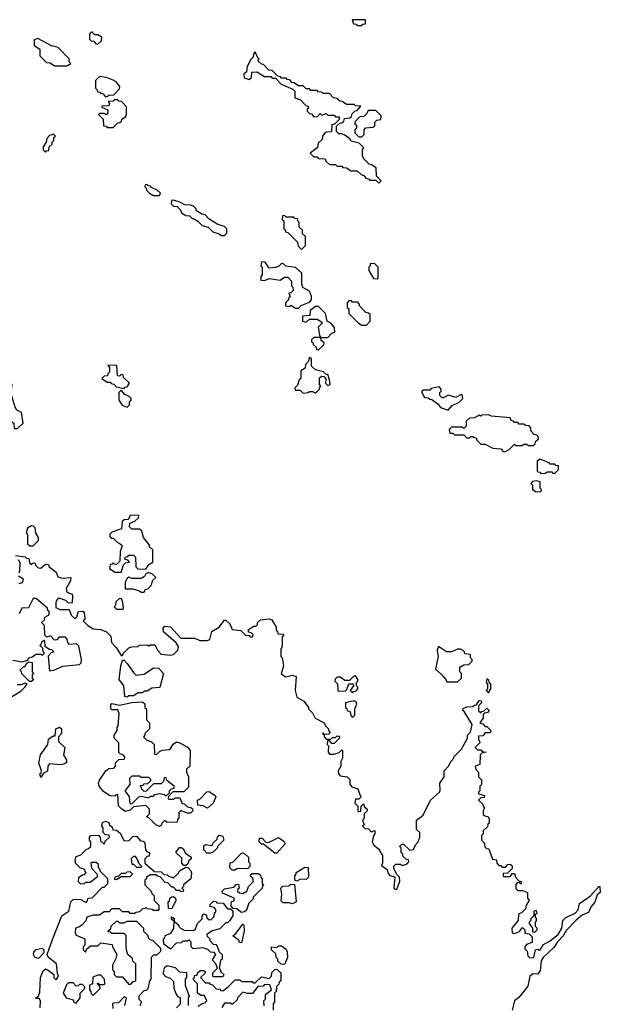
# Model space of a CAD drawing. Extents: x 2710666 to 2828562, y 857017 to 964538.
# Tile 54 of 138: x 2736068 to 2739830, y 889942 to 896318. Entities that reach past the tile are written whole.
import ezdxf

# ---------------------------------------------------------------- set-up
doc = ezdxf.new("R2010")
doc.units = 0

msp = doc.modelspace()

# ---------------------------------------------------------------- linework, layer by layer
at = {"layer": '0CON05XD'}
for points in [[(2738285, 896280), (2738291.7, 896288.3), (2738308.3, 896291.7), (2738308.3, 896318.3), (2738221.7, 896318.3), (2738231.7, 896291.7), (2738248.3, 896288.3), (2738255, 896280), (2738285, 896280)], [(2736375, 896020), (2736400, 896035), (2736390, 896045), (2736390, 896065), (2736318.8, 896138.8), (2736275, 896150), (2736187, 896197), (2736161.7, 896188.3), (2736161.7, 896151.7), (2736198.3, 896128.3), (2736200, 896085), (2736241.7, 896041.7), (2736265, 896040), (2736295, 896020), (2736375, 896020)], [(2736575, 896160), (2736598.3, 896181.7), (2736600, 896205), (2736575, 896220), (2736555, 896220), (2736538.3, 896238.3), (2736531.7, 896238.3), (2736520, 896225), (2736521.7, 896191.7), (2736531.7, 896181.7), (2736548.3, 896178.3), (2736561.7, 896161.7), (2736575, 896160)], [(2738395, 895260), (2738410, 895275), (2738380, 895305), (2738378.3, 895358.3), (2738348.3, 895378.3), (2738331.7, 895381.7), (2738300, 895415), (2738290, 895435), (2738290, 895475), (2738298.3, 895488.3), (2738268.3, 895518.3), (2738215, 895532.5), (2738206.4, 895546.4), (2738175, 895570), (2738155, 895580), (2738135, 895580), (2738120, 895595), (2738121.7, 895628.3), (2738141.7, 895648.3), (2738155, 895650), (2738168.3, 895661.7), (2738171.7, 895678.3), (2738208.3, 895681.7), (2738218.3, 895691.7), (2738221.7, 895708.3), (2738241.7, 895728.3), (2738255, 895730), (2738278.3, 895758.3), (2738245, 895760), (2738235, 895770), (2738185, 895770), (2738158.3, 895788.3), (2738141.7, 895791.7), (2738128.3, 895808.3), (2738101.7, 895811.7), (2738075, 895840), (2738035, 895840), (2738025, 895850), (2738001.7, 895851.7), (2737995, 895860), (2737955, 895860), (2737945, 895870), (2737925, 895870), (2737905, 895890), (2737875, 895890), (2737845, 895910), (2737831.7, 895911.7), (2737818.3, 895928.3), (2737801.7, 895931.7), (2737795, 895940), (2737765, 895940), (2737758.3, 895948.3), (2737741.7, 895951.7), (2737705, 895990), (2737681.7, 895991.7), (2737648.3, 896028.3), (2737635, 896030), (2737611.7, 896051.7), (2737620, 896065), (2737611.7, 896071.7), (2737595, 896110), (2737583, 896097), (2737580, 896075), (2737565, 896060), (2737542.5, 896015), (2737538.3, 895981.7), (2737520, 895965), (2737521.7, 895941.7), (2737555, 895930), (2737570, 895945), (2737571.7, 895978.3), (2737605, 895980), (2737655, 895950), (2737695, 895950), (2737705, 895940), (2737725, 895940), (2737761.7, 895901.7), (2737838.3, 895868.3), (2737850, 895855), (2737851.7, 895811.7), (2737888.3, 895798.3), (2737921.7, 895761.7), (2737938.3, 895758.3), (2737940, 895745), (2737931.7, 895738.3), (2737930, 895725), (2737945, 895710), (2737958.3, 895708.3), (2737975, 895690), (2737998.3, 895691.7), (2738015, 895710), (2738025, 895700), (2738055, 895710), (2738065, 895700), (2738105, 895700), (2738115, 895690), (2738138.3, 895688.3), (2738138.3, 895671.7), (2738108.3, 895641.7), (2738091.7, 895638.3), (2738088.3, 895591.7), (2738055, 895590), (2738041.7, 895578.3), (2738030, 895565), (2738028.3, 895541.7), (2738001.7, 895518.3), (2737998.3, 895491.7), (2737950, 895455), (2737975, 895430), (2737995, 895430), (2738005, 895420), (2738048.3, 895418.3), (2738051.7, 895401.7), (2738075, 895380), (2738115, 895380), (2738125, 895370), (2738155, 895370), (2738161.7, 895361.7), (2738185, 895360), (2738215, 895340), (2738255, 895340), (2738280, 895315), (2738298.3, 895308.3), (2738311.7, 895291.7), (2738328.3, 895288.3), (2738335, 895280), (2738375, 895280), (2738395, 895260)], [(2736635, 895820), (2736645, 895830), (2736678.3, 895831.7), (2736715, 895870), (2736717.5, 895885), (2736692.5, 895915), (2736675, 895926.2), (2736630, 895945), (2736585, 895950), (2736560, 895925), (2736560, 895875), (2736570, 895865), (2736571.7, 895851.7), (2736588.3, 895848.3), (2736591.7, 895841.7), (2736608.3, 895838.3), (2736621.7, 895821.7), (2736635, 895820)], [(2736675, 895620), (2736705, 895650), (2736718.3, 895651.7), (2736728.3, 895661.7), (2736730, 895675), (2736755, 895690), (2736760, 895705), (2736760, 895755), (2736728.3, 895788.3), (2736711.7, 895791.7), (2736705, 895800), (2736685, 895800), (2736675, 895790), (2736641.7, 895788.3), (2736650, 895775), (2736645, 895760), (2736601.7, 895758.3), (2736601.7, 895751.7), (2736640, 895735), (2736640, 895715), (2736628.3, 895701.7), (2736615, 895710), (2736585, 895710), (2736580, 895705), (2736610, 895675), (2736611.7, 895631.7), (2736628.3, 895628.3), (2736635, 895620), (2736675, 895620)], [(2738285, 895560), (2738300, 895575), (2738300, 895605), (2738311.7, 895618.3), (2738357, 895623), (2738368.3, 895631.7), (2738370, 895655), (2738381.7, 895668.3), (2738408.3, 895671.7), (2738410, 895695), (2738375, 895730), (2738325, 895730), (2738318.3, 895711.7), (2738298.3, 895691.7), (2738271.7, 895688.3), (2738241.7, 895658.3), (2738240, 895645), (2738250, 895635), (2738250, 895615), (2738240, 895605), (2738240, 895585), (2738265, 895560), (2738285, 895560)], [(2736235, 895460), (2736241.7, 895468.3), (2736258.3, 895471.7), (2736260, 895495), (2736278.3, 895511.7), (2736280, 895525), (2736290, 895535), (2736290, 895555), (2736300, 895565), (2736285, 895580), (2736278.3, 895571.7), (2736261.7, 895568.3), (2736245, 895550), (2736240, 895525), (2736220, 895495), (2736220, 895475), (2736235, 895460)], [(2736975, 895180), (2736980, 895195), (2736960, 895215), (2736921.7, 895231.7), (2736915, 895240), (2736901.7, 895241.7), (2736895, 895250), (2736881.7, 895248.3), (2736880, 895235), (2736888.3, 895228.3), (2736890, 895215), (2736910, 895195), (2736935, 895180), (2736975, 895180)], [(2737395, 894920), (2737410, 894935), (2737410, 894965), (2737395, 894980), (2737353, 894993), (2737295, 895027.5), (2737270, 895055), (2737248.3, 895058.3), (2737215, 895080), (2737210, 895095), (2737195, 895110), (2737175, 895117.5), (2737138.3, 895118.3), (2737107, 895137), (2737065, 895150), (2737051.7, 895148.3), (2737050, 895125), (2737065, 895110), (2737088.3, 895108.3), (2737108.3, 895088.3), (2737120, 895065), (2737145, 895050), (2737168.3, 895048.3), (2737185, 895030), (2737195, 895030), (2737223, 895013), (2737250, 894985), (2737290, 894975), (2737320, 894945), (2737361.7, 894931.7), (2737375, 894920), (2737395, 894920)], [(2737895, 894830), (2737920, 894855), (2737920, 894915), (2737901.7, 894931.7), (2737900, 894955), (2737880, 894975), (2737880, 895005), (2737871.7, 895011.7), (2737868.3, 895028.3), (2737851.7, 895031.7), (2737845, 895040), (2737795, 895040), (2737785, 895050), (2737771.7, 895048.3), (2737770, 895025), (2737780, 895015), (2737780, 894965), (2737788.3, 894958.3), (2737790, 894945), (2737805, 894940), (2737868.3, 894878.3), (2737871.7, 894851.7), (2737895, 894830)], [(2737875, 894450), (2737891.7, 894468.3), (2737945, 894490), (2737960, 894505), (2737960, 894525), (2737945, 894560), (2737902.5, 894585), (2737896.4, 894606.4), (2737896.4, 894676.4), (2737855, 894712.5), (2737793, 894723), (2737775, 894740), (2737761.7, 894738.3), (2737745, 894720), (2737725, 894712.5), (2737685, 894710), (2737658.3, 894748.3), (2737635, 894750), (2737630, 894725), (2737640, 894715), (2737640, 894665), (2737630, 894655), (2737631.7, 894631.7), (2737655, 894630), (2737685, 894642.5), (2737755, 894632.5), (2737785, 894650), (2737805, 894650), (2737830, 894625), (2737830, 894595), (2737837, 894587), (2737840, 894565), (2737825, 894550), (2737813, 894547), (2737820, 894525), (2737810, 894515), (2737810, 894505), (2737790, 894485), (2737790, 894465), (2737815, 894460), (2737825, 894470), (2737855, 894450), (2737875, 894450)], [(2738385, 894640), (2738390, 894645), (2738390, 894715), (2738368.3, 894738.3), (2738340, 894740), (2738340, 894725), (2738330, 894715), (2738330, 894695), (2738361.7, 894641.7), (2738385, 894640)], [(2738315, 894340), (2738340, 894365), (2738338.3, 894408.3), (2738328.3, 894418.3), (2738311.7, 894421.7), (2738270, 894465), (2738270, 894475), (2738258.3, 894488.3), (2738225, 894490), (2738215, 894500), (2738201.7, 894498.3), (2738190, 894485), (2738190, 894455), (2738200, 894445), (2738200, 894415), (2738263, 894353), (2738285, 894340), (2738315, 894340)], [(2738065, 894260), (2738091.7, 894288.3), (2738110, 894295), (2738107.5, 894325), (2738085, 894352.5), (2738060, 894365), (2738050, 894415), (2738005, 894460), (2737985, 894460), (2737950, 894435), (2737948.3, 894401.7), (2737901.7, 894398.3), (2737900, 894365), (2737925, 894360), (2737945, 894380), (2737995, 894380), (2738017, 894367), (2738030, 894355), (2738003, 894327), (2738010, 894275), (2738020, 894260), (2738065, 894260)], [(2738005, 894180), (2738038.3, 894211.7), (2738040, 894225), (2738021.7, 894241.7), (2738020, 894260), (2737975, 894260), (2737960, 894245), (2737960, 894235), (2737970, 894225), (2737970, 894215), (2737988.3, 894198.3), (2737991.7, 894181.7), (2738005, 894180)], [(2737985, 893900), (2738010, 893925), (2738010, 893935), (2738020, 893945), (2738010, 893955), (2738011.7, 893998.3), (2738025, 894010), (2738038.3, 894008.3), (2738051.7, 893991.7), (2738050, 893965), (2738065, 893950), (2738080, 893955), (2738076.4, 893986.4), (2738065, 894020), (2738051.7, 894021.7), (2738037, 894037), (2737985, 894050), (2737960, 894075), (2737960, 894125), (2737945, 894130), (2737938.3, 894101.7), (2737920, 894085), (2737918.3, 894061.7), (2737890, 894045), (2737890, 893995), (2737880, 893985), (2737868.3, 893951.7), (2737850, 893935), (2737850, 893925), (2737855, 893920), (2737885, 893920), (2737905, 893900), (2737937, 893903), (2737945, 893910), (2737965, 893910), (2737985, 893900)], [(2736745, 893930), (2736751.7, 893938.3), (2736765, 893940), (2736780, 893965), (2736741.7, 894001.7), (2736738.3, 894018.3), (2736725, 894020), (2736715, 894010), (2736701.7, 894011.7), (2736698.3, 894078.3), (2736640, 894080), (2736650, 894065), (2736650, 894035), (2736640, 894025), (2736638.3, 894011.7), (2736615, 894010), (2736600, 893995), (2736635, 893970), (2736655, 893970), (2736661.7, 893961.7), (2736678.3, 893958.3), (2736695, 893940), (2736745, 893930)], [(2736055, 893670), (2736090, 893705), (2736080, 893775), (2736050.7, 893790.7), (2736038.3, 893808.3), (2736012.5, 893895), (2736020, 893955), (2735998.3, 893978.3), (2735985, 893980), (2735970, 893945), (2735950, 893925), (2735948.3, 893911.7), (2735910.7, 893879.3), (2735900, 893865), (2735900, 893855), (2735905, 893840), (2735950, 893805), (2735965, 893750), (2736030, 893705), (2736031.7, 893671.7), (2736055, 893670)], [(2736765, 893810), (2736780, 893825), (2736780, 893845), (2736790, 893855), (2736790, 893865), (2736778.3, 893878.3), (2736750.7, 893890.7), (2736725, 893920), (2736710, 893905), (2736710, 893855), (2736731.7, 893821.7), (2736765, 893810)], [(2738845, 893790), (2738870.7, 893819.3), (2738915, 893842.5), (2738940, 893865), (2738935, 893890), (2738925, 893890), (2738895, 893872.5), (2738845, 893887.5), (2738815, 893870), (2738805, 893870), (2738790, 893885), (2738790, 893905), (2738798.3, 893911.7), (2738800, 893925), (2738785, 893940), (2738735, 893930), (2738725, 893920), (2738685, 893920), (2738671.7, 893908.3), (2738691.7, 893871.7), (2738715, 893870), (2738725, 893860), (2738738.3, 893858.3), (2738779.3, 893829.3), (2738795, 893807.5), (2738845, 893790)], [(2739201.7, 893521.7), (2739215, 893522.5), (2739240, 893535), (2739275, 893570), (2739285, 893560), (2739325, 893560), (2739335, 893570), (2739355, 893570), (2739365, 893560), (2739395, 893560), (2739408.3, 893571.7), (2739411.7, 893588.3), (2739430, 893605), (2739428.3, 893618.3), (2739418.3, 893628.3), (2739401.7, 893631.7), (2739380, 893655), (2739380, 893675), (2739368.3, 893688.3), (2739345, 893690), (2739335, 893700), (2739305, 893700), (2739295, 893710), (2739275, 893710), (2739268.3, 893718.3), (2739251.7, 893721.7), (2739245, 893740), (2739125, 893750), (2739105, 893760), (2739063.3, 893756.7), (2739055, 893750), (2739045, 893757.5), (2739015, 893740), (2738981.7, 893738.3), (2738961.7, 893718.3), (2738960, 893685), (2738945, 893670), (2738935, 893680), (2738865, 893680), (2738850, 893665), (2738855, 893640), (2738875, 893640), (2738885, 893630), (2738945, 893630), (2738965, 893610), (2738985, 893610), (2738991.7, 893618.3), (2739005, 893620), (2739011.7, 893611.7), (2739025, 893610), (2739030, 893595), (2739055, 893570), (2739085, 893570), (2739133, 893543), (2739185, 893540), (2739201.7, 893521.7)], [(2739525, 893380), (2739535, 893382.5), (2739560, 893405), (2739558.3, 893428.3), (2739541.7, 893431.7), (2739535, 893440), (2739505, 893440), (2739498.3, 893448.3), (2739445, 893470), (2739435, 893470), (2739421.7, 893458.3), (2739420, 893395), (2739425, 893390), (2739438.3, 893388.3), (2739445, 893380), (2739471.7, 893381.7), (2739485, 893390), (2739515, 893390), (2739525, 893380)], [(2739415, 893260), (2739445, 893262.5), (2739450, 893275), (2739440, 893285), (2739440, 893325), (2739415, 893332.5), (2739391.7, 893328.3), (2739380, 893315), (2739390, 893305), (2739390, 893275), (2739415, 893260)], [(2736725, 892740), (2736741.7, 892788.3), (2736755, 892800), (2736780, 892805), (2736768.3, 892818.3), (2736750, 892825), (2736751.7, 892838.3), (2736768.3, 892841.7), (2736775, 892850), (2736805, 892850), (2736818.3, 892838.3), (2736820, 892775), (2736833, 892763), (2736885, 892760), (2736905, 892790), (2736930, 892805), (2736930, 892885), (2736910, 892905), (2736910, 892915), (2736870, 892965), (2736860, 893005), (2736845, 893020), (2736795, 893020), (2736780, 893035), (2736781.7, 893058.3), (2736815, 893070), (2736838.3, 893091.7), (2736840, 893105), (2736835, 893110), (2736781.7, 893108.3), (2736780, 893095), (2736768.3, 893081.7), (2736745, 893080), (2736731.7, 893068.3), (2736728.3, 893021.7), (2736665, 893000), (2736653, 892987), (2736652.5, 892972.5), (2736661.7, 892961.7), (2736675, 892960), (2736700, 892935), (2736720, 892925), (2736730, 892915), (2736730, 892905), (2736720, 892875), (2736718.3, 892811.7), (2736695, 892790), (2736681.7, 892791.7), (2736675, 892800), (2736668.3, 892791.7), (2736655, 892790), (2736650, 892765), (2736685, 892740), (2736725, 892740)], [(2736155, 892910), (2736190, 892945), (2736190, 892965), (2736173, 892993), (2736168.3, 893028.3), (2736158.3, 893038.3), (2736145, 893040), (2736120, 893025), (2736110, 892995), (2736120, 892985), (2736120, 892925), (2736135, 892910), (2736155, 892910)], [(2736041.7, 892848.3), (2736105, 892840), (2736111.7, 892831.7), (2736128.3, 892828.3), (2736131.7, 892801.7), (2736145, 892790), (2736155, 892800), (2736168.3, 892798.3), (2736170, 892785), (2736188.3, 892768.3), (2736205, 892767.5), (2736235, 892792.5), (2736255, 892790), (2736260, 892775), (2736305, 892740), (2736315, 892710), (2736345, 892702.5), (2736400, 892705), (2736397.5, 892685), (2736370, 892635), (2736375, 892610), (2736408.3, 892598.3), (2736411.7, 892591.7), (2736408.3, 892541.7), (2736385, 892540), (2736367, 892557), (2736325, 892572.5), (2736313.3, 892566.7), (2736303, 892547), (2736301.7, 892511.7), (2736328.3, 892498.3), (2736388.3, 892498.3), (2736403, 892463), (2736425, 892440), (2736438.3, 892451.7), (2736450, 892485), (2736478.3, 892488.3), (2736487, 892477), (2736490, 892445), (2736490, 892435), (2736480, 892425), (2736510, 892395), (2736545, 892372.5), (2736595, 892370), (2736630, 892355), (2736660, 892325), (2736662.5, 892285), (2736693.6, 892253.6), (2736725, 892200), (2736735, 892200), (2736740, 892215), (2736755, 892230), (2736775, 892250), (2736795, 892257.5), (2736835, 892260), (2736845, 892267.5), (2736895, 892270), (2736905, 892262.5), (2736915, 892270), (2736945, 892270), (2736963, 892233), (2736985, 892210), (2737045, 892202.5), (2737065, 892207.5), (2737092.5, 892235), (2737096.4, 892256.4), (2737083, 892283), (2737000, 892355), (2736998.3, 892381.7), (2737008.3, 892391.7), (2737045, 892387.5), (2737113, 892313), (2737203, 892313), (2737235, 892297.5), (2737283, 892297), (2737300, 892305), (2737313.6, 892356.4), (2737360, 892385), (2737395, 892430), (2737405, 892430), (2737430, 892405), (2737445, 892370), (2737501.7, 892361.7), (2737531.7, 892331.7), (2737555, 892330), (2737561.7, 892321.7), (2737575, 892320), (2737580, 892335), (2737568.3, 892348.3), (2737551.7, 892351.7), (2737551.7, 892368.3), (2737585, 892390), (2737598.3, 892391.7), (2737608.3, 892401.7), (2737610, 892415), (2737628.3, 892431.7), (2737685, 892437.5), (2737701.7, 892431.7), (2737730, 892385), (2737730, 892365), (2737738.3, 892358.3), (2737741.7, 892341.7), (2737775, 892340), (2737780, 892335), (2737768.3, 892321.7), (2737770, 892275), (2737767, 892253), (2737760, 892245), (2737760, 892195), (2737770, 892185), (2737777.5, 892135), (2737763, 892083), (2737793.6, 892063.6), (2737835, 892072.5), (2737860, 892065), (2737852.5, 891975), (2737865, 891930), (2737910, 891905), (2737940, 891865), (2737940, 891855), (2737965, 891830), (2737982.5, 891795), (2738040, 891765), (2738050, 891745), (2738070, 891725), (2738070, 891715), (2738080, 891705), (2738068.3, 891691.7), (2738040, 891690), (2738035, 891700), (2738030, 891695), (2738040, 891690), (2738040, 891675), (2738055, 891660), (2738085, 891660), (2738095, 891670), (2738115, 891670), (2738125, 891680), (2738138.3, 891678.3), (2738140, 891665), (2738105, 891630), (2738091.7, 891631.7), (2738075, 891650), (2738061.7, 891648.3), (2738060, 891625), (2738070, 891615), (2738067.5, 891575), (2738075, 891562.5), (2738105, 891562.5), (2738138.3, 891571.7), (2738155, 891590), (2738160, 891585), (2738160, 891535), (2738150, 891515), (2738150, 891485), (2738132.5, 891455), (2738133.3, 891435), (2738145, 891422.5), (2738190, 891415), (2738207, 891397), (2738208.3, 891368.3), (2738220.7, 891350.7), (2738258.3, 891338.3), (2738277.5, 891282.5), (2738265, 891270), (2738245, 891270), (2738240, 891245), (2738260, 891225), (2738260, 891195), (2738265, 891190), (2738278.3, 891191.7), (2738280, 891225), (2738295, 891240), (2738301.7, 891221.7), (2738320, 891205), (2738320, 891195), (2738300, 891175), (2738300, 891145), (2738290, 891135), (2738300, 891105), (2738290, 891095), (2738305, 891080), (2738328.3, 891078.3), (2738345, 891060), (2738368.3, 891068.3), (2738370, 891045), (2738360, 891035), (2738352.5, 890995), (2738363.6, 890973.6), (2738400, 890945), (2738400, 890935), (2738420, 890905), (2738420, 890855), (2738411.7, 890841.7), (2738450, 890815), (2738453, 890793), (2738467, 890777), (2738498.3, 890768.3), (2738492.5, 890695), (2738498.3, 890688.3), (2738511.7, 890688.3), (2738531.7, 890738.3), (2738530, 890765), (2738511.7, 890781.7), (2738493, 890823), (2738493, 890837), (2738505, 890850), (2738535, 890850), (2738543, 890843), (2738557, 890843), (2738578.3, 890851.7), (2738590, 890865), (2738588.3, 890878.3), (2738575, 890880), (2738551.7, 890901.7), (2738550, 890915), (2738540, 890925), (2738540, 890955), (2738530, 890965), (2738545, 890980), (2738555, 890980), (2738595, 890940), (2738620, 890945), (2738632.5, 890975), (2738650, 890995), (2738660, 891025), (2738660, 891055), (2738640, 891075), (2738640, 891135), (2738683, 891167), (2738730, 891265), (2738787.5, 891315), (2738793, 891327), (2738790, 891375), (2738818.8, 891415), (2738817.5, 891455), (2738847.5, 891485), (2738863, 891517), (2738880, 891535), (2738880, 891545), (2738930, 891595), (2738970, 891665), (2738970, 891685), (2738990, 891705), (2739000, 891755), (2738948.3, 891838.3)], [(2736063, 892737), (2736070, 892745), (2736071.7, 892801.7), (2736060, 892820)], [(2736065, 892667.5), (2736086.4, 892673.6), (2736092.5, 892695), (2736060, 892715)], [(2736875, 892610), (2736881.7, 892628.3), (2736898.3, 892631.7), (2736920, 892655), (2736931.7, 892688.3), (2736950, 892705), (2736928.3, 892728.3), (2736902.5, 892737.5), (2736885, 892730), (2736876.7, 892713.3), (2736855, 892700), (2736795, 892700), (2736775, 892707.5), (2736761.7, 892698.3), (2736752.5, 892675), (2736751.7, 892631.7), (2736801.7, 892631.7), (2736845, 892620), (2736855, 892610), (2736875, 892610)], [(2736025, 892170), (2736085, 892160), (2736118.3, 892171.7), (2736131.7, 892188.3), (2736145, 892190), (2736175, 892210), (2736205, 892210), (2736217, 892203), (2736230, 892215), (2736220, 892225), (2736218.3, 892248.3), (2736200, 892265), (2736208.3, 892271.7), (2736211.7, 892288.3), (2736225, 892300), (2736230, 892295), (2736231.7, 892261.7), (2736261.7, 892241.7), (2736275, 892240), (2736290, 892225), (2736271.7, 892218.3), (2736252.5, 892197.5), (2736261.7, 892101.7), (2736290, 892105), (2736348.3, 892131.7), (2736455, 892142.5), (2736465.9, 892154.1), (2736468, 892175), (2736451.7, 892261.7), (2736437, 892277), (2736391.7, 892271.7), (2736380, 892285), (2736377, 892307), (2736365, 892320), (2736325, 892320), (2736308.3, 892301.7), (2736295, 892300), (2736268.3, 892328.3), (2736245, 892320), (2736231.7, 892331.7), (2736230, 892395), (2736210, 892415), (2736228.3, 892431.7), (2736231.7, 892448.3), (2736260, 892465), (2736260, 892485), (2736251.7, 892491.7), (2736248.3, 892508.3), (2736177, 892567), (2736165, 892572.5), (2736153.6, 892566.4), (2736125, 892510), (2736081.7, 892508.3), (2736065, 892470)], [(2736735, 892500), (2736740, 892505), (2736737, 892547), (2736728.3, 892568.3), (2736715, 892570), (2736691.7, 892548.3), (2736690, 892525), (2736680, 892515), (2736695, 892500), (2736735, 892500)], [(2738905, 892030), (2738930, 892055), (2738930, 892085), (2738920, 892095), (2738920, 892125), (2738945, 892140), (2738978.3, 892141.7), (2739000, 892165), (2739000, 892175), (2738990, 892185), (2738988.3, 892208.3), (2738951.7, 892211.7), (2738948.3, 892228.3), (2738925, 892242.5), (2738905, 892242.5), (2738866.4, 892223.6), (2738833.6, 892223.6), (2738781.7, 892258.3), (2738772.5, 892235), (2738780, 892195), (2738763, 892113), (2738800, 892080), (2738830, 892045), (2738835, 892030), (2738905, 892030)], [(2736131.7, 892031.7), (2736081.7, 892081.7), (2736080, 892095), (2736070, 892105), (2736095, 892130), (2736105, 892130), (2736111.7, 892148.3), (2736125, 892160), (2736150, 892155), (2736150, 892095), (2736160, 892085), (2736150, 892075), (2736150, 892055), (2736160, 892045), (2736145, 892033.3), (2736131.7, 892031.7)], [(2736765, 891930), (2736750, 891935), (2736742.5, 892005), (2736712.5, 892045), (2736723.3, 892135), (2736735, 892170), (2736745, 892170), (2736765, 892150), (2736805, 892090), (2736823, 892073), (2736875, 892080), (2736935, 892120), (2736968.3, 892118.3), (2737000, 892085), (2736976.7, 891993.3), (2736925, 891990), (2736895, 891970), (2736875, 891970), (2736865, 891960), (2736835, 891960), (2736805, 891940), (2736775, 891940), (2736765, 891930)], [(2738225, 891960), (2738231.7, 891968.3), (2738248.3, 891971.7), (2738260, 891985), (2738260, 891995), (2738250, 892005), (2738250, 892025), (2738260, 892035), (2738260, 892045), (2738245, 892070), (2738230, 892065), (2738205, 892040), (2738175, 892040), (2738145, 892060), (2738125, 892060), (2738111.7, 892048.3), (2738110, 892035), (2738127, 892017), (2738130, 891975), (2738135, 891970), (2738178.3, 891971.7), (2738188.3, 891981.7), (2738201.7, 892018.3), (2738228.3, 892018.3), (2738230, 892005), (2738210, 891975), (2738225, 891960)], [(2739105, 891960), (2739120, 891985), (2739120, 892015), (2739111.7, 892021.7), (2739108.3, 892038.3), (2739095, 892050), (2739090, 892025), (2739100, 892015), (2739100, 891985), (2739090, 891975), (2739105, 891960)], [(2736000, 891925), (2736075, 891970), (2736105, 891997.5), (2736117.5, 892017.5), (2736105, 892022.5), (2736075, 892010), (2736051.7, 892011.7)], [(2736975, 891092.5), (2736950, 891105), (2736905, 891150), (2736890, 891155), (2736910, 891175), (2736910, 891205), (2736885, 891230), (2736805, 891220), (2736785, 891200), (2736755, 891190), (2736730, 891205), (2736708.3, 891228.3), (2736705, 891300), (2736691.7, 891298.3), (2736685, 891290), (2736653, 891293), (2736610.7, 891320.7), (2736582.5, 891355), (2736580, 891375), (2736586.1, 891393.9), (2736626.1, 891453.9), (2736645, 891470), (2736678.3, 891471.7), (2736690, 891485), (2736690, 891505), (2736711.7, 891528.3), (2736745, 891530), (2736750, 891535), (2736750, 891545), (2736738.3, 891558.3), (2736721.7, 891561.7), (2736711.7, 891571.7), (2736710, 891635), (2736680, 891665), (2736680, 891685), (2736700, 891715), (2736700, 891735), (2736707.5, 891745), (2736712.5, 891825), (2736705, 891850), (2736665, 891850), (2736660, 891855), (2736660, 891885), (2736665, 891890), (2736715, 891880), (2736795, 891897.5), (2736865, 891900), (2736878.3, 891888.3), (2736880, 891865), (2736890, 891855), (2736890, 891785), (2736910, 891765), (2736910, 891725), (2736880, 891695), (2736880, 891685), (2736870, 891675), (2736890, 891655), (2736925, 891640), (2736940, 891625), (2736941.7, 891561.7), (2736955, 891560), (2736975, 891580), (2736993, 891587), (2737037, 891593), (2737048.3, 891601.7), (2737062.3, 891627.7), (2737085, 891641.2), (2737105, 891636.2), (2737155, 891606.7), (2737172.5, 891585), (2737170, 891485), (2737150, 891465), (2737150, 891445), (2737162.5, 891415), (2737161.7, 891348.3), (2737131.7, 891318.3), (2737061.7, 891318.3), (2737031.7, 891288.3), (2737030, 891275), (2737035, 891270), (2737065, 891270), (2737075, 891280), (2737105, 891280), (2737121.7, 891241.7), (2737135, 891240), (2737155, 891220), (2737177.5, 891217.5), (2737188.3, 891208.3), (2737190, 891195), (2737175, 891180), (2737155, 891180), (2737121.7, 891191.7), (2737115, 891200), (2737100, 891185), (2737100, 891145), (2737091.7, 891138.3), (2737088.3, 891121.7), (2737025, 891120), (2737018.3, 891128.3), (2737005, 891130), (2736990, 891115), (2736988.3, 891101.7), (2736975, 891092.5)], [(2738225, 891800), (2738240, 891815), (2738240, 891855), (2738252.5, 891885), (2738248.3, 891898.3), (2738235, 891907.5), (2738180, 891895), (2738180, 891865), (2738188.3, 891858.3), (2738190, 891845), (2738210, 891835), (2738213, 891813), (2738225, 891800)], [(2738948.3, 891838.3), (2738940, 891845), (2738941.7, 891858.3), (2738965, 891867.5), (2739005, 891870), (2739015, 891880), (2739028.3, 891881.7), (2739045, 891910), (2739058.3, 891908.3), (2739060, 891895), (2739040, 891875), (2739041.7, 891841.7), (2739055, 891830), (2739061.7, 891838.3), (2739078.3, 891841.7), (2739095, 891860), (2739110, 891845), (2739098.3, 891831.7), (2739081.7, 891828.3), (2739071.7, 891818.3), (2739070, 891795), (2739050, 891765), (2739068.3, 891758.3), (2739085, 891740), (2739095, 891740), (2739118.3, 891718.3), (2739120, 891705), (2739115, 891700), (2739085, 891700), (2739068.3, 891681.7), (2739041.7, 891678.3), (2739040, 891655), (2739048.3, 891648.3), (2739050, 891635), (2739020, 891605), (2739035, 891590), (2739055, 891590), (2739065, 891580), (2739090, 891575), (2739065, 891570), (2739051.7, 891558.3), (2739050, 891495), (2739020, 891485), (2739023, 891463), (2739040, 891445), (2739040, 891415), (2739060, 891395), (2739060, 891365), (2739050, 891355), (2739050, 891325), (2739040, 891315), (2739040, 891305), (2739080, 891295), (2739078.3, 891281.7), (2739055, 891280), (2739040, 891265), (2739068.3, 891238.3), (2739070, 891225), (2739080, 891215), (2739070, 891195), (2739071.7, 891171.7), (2739081.7, 891161.7), (2739098.3, 891158.3), (2739110, 891145), (2739110, 891115), (2739101.7, 891108.3), (2739098.3, 891091.7), (2739070, 891065), (2739070, 891045), (2739060, 891035), (2739060, 891005), (2739078.3, 890988.3), (2739081.7, 890961.7), (2739091.7, 890951.7), (2739108.3, 890948.3), (2739131.7, 890881.7), (2739158.3, 890878.3), (2739160, 890855), (2739171.7, 890841.7), (2739185, 890840), (2739195, 890830), (2739215, 890830), (2739231.7, 890848.3), (2739245, 890850), (2739258.3, 890838.3), (2739258.3, 890821.7), (2739228.3, 890791.7), (2739201.7, 890788.3), (2739200, 890775), (2739205, 890770), (2739245, 890770), (2739261.7, 890788.3), (2739275, 890790), (2739280, 890765), (2739301.7, 890741.7), (2739320, 890735), (2739315, 890720), (2739305, 890730), (2739291.7, 890728.3), (2739283, 890717), (2739281.7, 890691.7), (2739295, 890680), (2739325, 890680), (2739357.5, 890665), (2739358.3, 890628.3), (2739370, 890615), (2739350, 890585), (2739345, 890560), (2739320, 890535), (2739300, 890525), (2739297.5, 890485), (2739257.5, 890435), (2739260, 890405), (2739275, 890400), (2739307, 890413), (2739325, 890440), (2739340, 890425), (2739341.7, 890401.7), (2739368.3, 890398.3), (2739388.3, 890378.3), (2739388.3, 890341.7), (2739351.7, 890328.3), (2739340, 890315), (2739341.7, 890301.7), (2739357, 890287), (2739360, 890255), (2739373, 890243), (2739400, 890245), (2739410, 890295), (2739425, 890300), (2739433, 890293), (2739440, 890295), (2739461.2, 890328.8), (2739505, 890353.8), (2739556.2, 890395), (2739581.2, 890435), (2739587.5, 890485), (2739606.4, 890503.6), (2739667, 890533), (2739685.6, 890554.4), (2739696.2, 890593.8), (2739766.5, 890643.5), (2739820, 890705), (2739827.5, 890705), (2739830, 890665), (2739809.2, 890650.8), (2739795.5, 890604.5), (2739770.8, 890575), (2739754, 890536), (2739715, 890522), (2739673.3, 890486.7), (2739609.7, 890420.3), (2739590, 890385), (2739552.6, 890347.4), (2739529.3, 890310.7), (2739459.2, 890245), (2739447, 890223), (2739441.2, 890158.8), (2739422.5, 890137.5), (2739395, 890138.8), (2739373.8, 890125), (2739360.7, 890059.3), (2739303, 889987), (2739273.3, 889965), (2739260, 889905)], [(2736205, 891410), (2736200, 891435), (2736208.3, 891441.7), (2736210, 891455), (2736192.5, 891505), (2736203, 891557), (2736250, 891625), (2736255, 891660), (2736285, 891680), (2736298.3, 891681.7), (2736303, 891727), (2736327, 891737), (2736340, 891725), (2736340, 891695), (2736320, 891675), (2736320, 891645), (2736360, 891605), (2736352.5, 891555), (2736372.5, 891525), (2736371.7, 891508.3), (2736361.7, 891498.3), (2736335, 891492.5), (2736261.7, 891498.3), (2736250, 891485), (2736248.3, 891451.7), (2736221.7, 891438.3), (2736205, 891410)], [(2736795, 891240), (2736840, 891285), (2736855, 891290), (2736905, 891280), (2736915, 891290), (2736935, 891290), (2736945, 891300), (2736975, 891307.5), (2737005, 891300), (2737015, 891290), (2737038.3, 891311.7), (2737040, 891325), (2737051.7, 891338.3), (2737068.3, 891341.7), (2737070, 891355), (2737021.7, 891391.7), (2737018.3, 891408.3), (2737005, 891410), (2737000, 891385), (2736985, 891370), (2736935, 891370), (2736888.3, 891321.7), (2736875, 891320), (2736860, 891335), (2736851.7, 891358.3), (2736868.3, 891361.7), (2736875, 891370), (2736898.3, 891371.7), (2736918.3, 891391.7), (2736918.3, 891398.3), (2736905, 891410), (2736855, 891410), (2736845, 891420), (2736795, 891420), (2736780, 891405), (2736782.5, 891365), (2736750, 891325), (2736777, 891287), (2736781.7, 891241.7), (2736795, 891240)], [(2737285, 891212.5), (2737257, 891227), (2737221.7, 891231.7), (2737220, 891265), (2737235, 891270), (2737281.7, 891318.3), (2737295, 891320), (2737329.3, 891299.3), (2737340, 891285), (2737322.5, 891245), (2737285, 891212.5)], [(2736201.7, 889918.3), (2736202.5, 889965), (2736195, 889980), (2736175, 889980), (2736173.3, 889985), (2736188.3, 889991.7), (2736199.3, 890020.7), (2736203.1, 890115), (2736220.3, 890159.7), (2736235, 890170.8), (2736253, 890163), (2736290, 890135), (2736290, 890115), (2736305, 890100), (2736320, 890125), (2736312.5, 890142.5), (2736306.2, 890205), (2736255.4, 890245.4), (2736247.5, 890265), (2736281.9, 890361.9), (2736341.2, 890515), (2736387.5, 890545), (2736400, 890605), (2736415, 890620), (2736435, 890622.5), (2736465, 890620), (2736498.3, 890601.7), (2736508.3, 890611.7), (2736511.7, 890628.3), (2736538.3, 890631.7), (2736605, 890700), (2736615, 890700), (2736640, 890725), (2736640, 890755), (2736590, 890805), (2736590, 890815), (2736580, 890825), (2736578.3, 890848.3), (2736565, 890860), (2736535, 890860), (2736530, 890855), (2736533, 890823), (2736570, 890785), (2736570, 890765), (2736525, 890730), (2736495, 890730), (2736487, 890723), (2736465, 890720), (2736450, 890735), (2736452.5, 890765), (2736475, 890780), (2736488.3, 890781.7), (2736500, 890795), (2736491.7, 890801.7), (2736490, 890815), (2736463, 890823), (2736430, 890855), (2736427.5, 890875), (2736435, 890900), (2736465, 890910), (2736500, 890945), (2736515, 890950), (2736530, 890965), (2736530, 890995), (2736520, 891005), (2736520, 891025), (2736530, 891035), (2736578.3, 891038.3), (2736590, 891025), (2736591.7, 891001.7), (2736615, 890980), (2736621.7, 890998.3), (2736650, 891025), (2736648.3, 891038.3), (2736625, 891040), (2736610, 891055), (2736610, 891085), (2736600, 891095), (2736605, 891120), (2736625, 891127.5), (2736645, 891120), (2736650, 891105), (2736668.3, 891088.3), (2736671.7, 891071.7), (2736695, 891070), (2736719.3, 891049.3), (2736745, 891000), (2736777.5, 891002.5), (2736801.7, 891028.3), (2736825, 891030), (2736851.7, 891001.7), (2736868.3, 890998.3), (2736880, 890985), (2736883, 890943), (2736895, 890930), (2736910, 890925), (2736908.3, 890901.7), (2736895, 890900), (2736880, 890885), (2736880, 890855), (2736941.7, 890801.7), (2736985, 890800), (2737001.7, 890781.7), (2737025, 890780), (2737031.7, 890771.7), (2737065, 890760), (2737095, 890790), (2737103.3, 890806.7), (2737145, 890830), (2737158.3, 890828.3), (2737177, 890807), (2737181.7, 890791.7), (2737177.5, 890755), (2737130, 890715), (2737130, 890705), (2737120, 890695), (2737130, 890685), (2737128.3, 890671.7), (2737115, 890670), (2737105, 890680), (2737085, 890680), (2737078.3, 890688.3), (2737065, 890700), (2737055, 890700), (2737028.3, 890728.3), (2737011.7, 890731.7), (2736978.3, 890768.3), (2736961.7, 890771.7), (2736955, 890780), (2736915, 890780), (2736890, 890765), (2736890, 890755), (2736880, 890745), (2736880, 890715), (2736920, 890675), (2736925, 890660), (2736940, 890645), (2736940, 890615), (2736970, 890585), (2736970, 890555), (2736965, 890550), (2736935, 890550), (2736927, 890557), (2736895, 890560), (2736885, 890570), (2736878.3, 890561.7), (2736865, 890560), (2736845, 890540), (2736823, 890537), (2736815, 890530), (2736785, 890530), (2736775, 890540), (2736735, 890540), (2736715, 890560), (2736665, 890560), (2736648.3, 890541.7), (2736615, 890540), (2736585, 890520), (2736545, 890520), (2736503.3, 890506.7), (2736497, 890483), (2736473, 890457), (2736457, 890443), (2736430, 890435), (2736427.5, 890405), (2736435, 890390), (2736490, 890365), (2736490, 890325), (2736480, 890315), (2736480, 890295), (2736495, 890280), (2736501.7, 890298.3), (2736528.3, 890321.7), (2736575, 890320), (2736595, 890340), (2736668.3, 890328.3), (2736670, 890315), (2736697.5, 890265), (2736691.7, 890238.3), (2736670, 890195), (2736670, 890165), (2736680, 890155), (2736680, 890135), (2736695, 890120), (2736735, 890120), (2736775, 890070), (2736788.3, 890071.7), (2736801.7, 890088.3), (2736820, 890095), (2736820, 890205), (2736801.7, 890221.7), (2736798.3, 890238.3), (2736770, 890265), (2736763, 890283), (2736757.5, 890315), (2736758.3, 890388.3), (2736745, 890400), (2736665, 890400), (2736658.3, 890408.3), (2736641.7, 890411.7), (2736641.7, 890418.3), (2736658.3, 890431.7), (2736661.7, 890448.3), (2736695, 890480), (2736705, 890480), (2736715, 890470), (2736745, 890470), (2736765, 890480), (2736825, 890480), (2736870, 890435), (2736870, 890415), (2736898.3, 890388.3), (2736901.7, 890371.7), (2736911.7, 890361.7), (2736928.3, 890358.3), (2736980, 890305), (2736980, 890285), (2736955, 890260), (2736935, 890260), (2736920, 890245), (2736917.5, 890105), (2736910, 890095), (2736898.3, 890041.7), (2736888.3, 890031.7), (2736871.7, 890028.3), (2736840, 889995), (2736840, 889975), (2736860, 889955), (2736851.7, 889948.3), (2736848.3, 889931.7)], [(2737305, 890920), (2737281.7, 890921.7), (2737261.7, 890941.7), (2737261.7, 890968.3), (2737275, 890977.5), (2737315, 890970), (2737321.7, 890988.3), (2737348.3, 891011.7), (2737350, 891025), (2737361.7, 891038.3), (2737385, 891030), (2737390, 891005), (2737350, 890965), (2737350, 890955), (2737325, 890930), (2737305, 890920)], [(2737735, 890920), (2737721.7, 890921.7), (2737648.3, 890978.3), (2737635, 890980), (2737620, 890995), (2737621.7, 891018.3), (2737638.3, 891018.3), (2737665, 890990), (2737685, 890992.5), (2737745, 891021.2), (2737779.3, 890999.3), (2737788.3, 890981.7), (2737735, 890920)], [(2737145, 890840), (2737131.7, 890841.7), (2737120, 890855), (2737118.3, 890888.3), (2737080, 890925), (2737103, 890957), (2737117, 890957), (2737128.3, 890948.3), (2737141.7, 890921.7), (2737180, 890895), (2737180, 890885), (2737161.7, 890868.3), (2737158.3, 890851.7), (2737145, 890840)], [(2737465, 890810), (2737445, 890810), (2737430, 890825), (2737431.7, 890858.3), (2737448.3, 890861.7), (2737505, 890920), (2737515, 890922.5), (2737530, 890915), (2737550, 890895), (2737550, 890865), (2737560, 890855), (2737560, 890835), (2737545, 890820), (2737495, 890822.5), (2737475, 890820), (2737465, 890810)], [(2736855, 890830), (2736860, 890835), (2736841.7, 890851.7), (2736830, 890885), (2736818.3, 890898.3), (2736805, 890900), (2736790, 890885), (2736795, 890850), (2736805, 890850), (2736825, 890830), (2736855, 890830)], [(2736695, 890750), (2736725, 890770), (2736785, 890770), (2736800, 890785), (2736785, 890800), (2736763, 890797), (2736755, 890790), (2736725, 890790), (2736708.3, 890771.7), (2736691.7, 890768.3), (2736681.7, 890758.3), (2736681.7, 890751.7), (2736695, 890750)], [(2737505, 890536.7), (2737475, 890560), (2737451.7, 890561.7), (2737438.3, 890578.3), (2737437.5, 890595), (2737441.7, 890608.3), (2737458.3, 890611.7), (2737458.3, 890628.3), (2737381.7, 890661.7), (2737380, 890675), (2737395, 890690), (2737455, 890700), (2737471.7, 890718.3), (2737485, 890720), (2737490, 890695), (2737481.7, 890688.3), (2737480, 890675), (2737493, 890663), (2737515, 890660), (2737540, 890675), (2737550, 890705), (2737580, 890735), (2737580, 890755), (2737561.7, 890778.3), (2737575, 890790), (2737615, 890790), (2737628.3, 890778.3), (2737630, 890765), (2737640, 890755), (2737640, 890725), (2737650, 890715), (2737641.7, 890708.3), (2737640, 890695), (2737580, 890635), (2737580, 890625), (2737553, 890597), (2737538.3, 890551.7), (2737525, 890540), (2737505, 890536.7)], [(2737865, 890740), (2737850, 890745), (2737850, 890775), (2737860, 890785), (2737860, 890795), (2737915, 890830), (2737938.3, 890828.3), (2737940, 890765), (2737925, 890750), (2737888.3, 890751.7), (2737865, 890740)], [(2737835, 890592.5), (2737815, 890600), (2737775, 890600), (2737761.7, 890611.7), (2737767.5, 890655), (2737760, 890695), (2737773, 890707), (2737815, 890710), (2737825, 890720), (2737848.3, 890718.3), (2737860, 890605), (2737835, 890592.5)], [(2737385, 890120), (2737325, 890120), (2737320, 890125), (2737320, 890145), (2737350, 890175), (2737340, 890205), (2737320, 890225), (2737320, 890235), (2737340, 890265), (2737328.3, 890278.3), (2737305, 890280), (2737287, 890297), (2737255, 890307.5), (2737191.7, 890301.7), (2737180, 890315), (2737180, 890345), (2737165, 890360), (2737155, 890350), (2737125, 890350), (2737115, 890340), (2737081.7, 890338.3), (2737045, 890300), (2737001.7, 890331.7), (2737000, 890365), (2737008.3, 890371.7), (2737011.7, 890388.3), (2737048.3, 890401.7), (2737067, 890433), (2737070, 890480), (2737051.7, 890491.7), (2737051.7, 890508.3), (2737068.3, 890498.3), (2737070, 890480), (2737100, 890455), (2737100, 890445), (2737110, 890435), (2737135, 890422.5), (2737195, 890420), (2737208.3, 890431.7), (2737220, 890465), (2737250, 890495), (2737250, 890515), (2737261.7, 890528.3), (2737278.3, 890518.3), (2737281.7, 890501.7), (2737295, 890490), (2737308.3, 890491.7), (2737328.3, 890511.7), (2737330, 890535), (2737338.3, 890541.7), (2737340, 890555), (2737328.3, 890568.3), (2737300, 890575), (2737301.7, 890588.3), (2737325, 890610), (2737338.3, 890608.3), (2737345, 890600), (2737387, 890597), (2737415, 890560), (2737435, 890560), (2737448.3, 890548.3), (2737450, 890515), (2737428.3, 890481.7), (2737415, 890470), (2737405, 890470), (2737365, 890430), (2737315, 890417.5), (2737280, 890395), (2737280, 890385), (2737300, 890365), (2737300, 890355), (2737321.7, 890331.7), (2737338.3, 890328.3), (2737348.3, 890318.3), (2737361.7, 890281.7), (2737380, 890265), (2737380, 890235), (2737370, 890225), (2737360, 890175), (2737368.3, 890168.3), (2737371.7, 890151.7), (2737390, 890135), (2737385, 890120)], [(2737055, 890560), (2737031.7, 890561.7), (2737030, 890605), (2737038.3, 890611.7), (2737041.7, 890628.3), (2737051.7, 890638.3), (2737065, 890640), (2737078.3, 890628.3), (2737080, 890615), (2737055, 890560)], [(2739405, 890410), (2739420, 890425), (2739420, 890435), (2739410, 890445), (2739410, 890475), (2739417.5, 890482.5), (2739417.5, 890497.5), (2739410, 890505), (2739410, 890525), (2739420, 890535), (2739415, 890550), (2739400, 890545), (2739400, 890515), (2739380, 890495), (2739380, 890485), (2739370, 890475), (2739370, 890465), (2739390, 890435), (2739391.7, 890411.7), (2739405, 890410)], [(2737505, 890340), (2737491.7, 890341.7), (2737488.3, 890358.3), (2737450, 890385), (2737469.3, 890400.7), (2737515, 890460), (2737520, 890455), (2737522.5, 890415), (2737505, 890340)], [(2736185, 890239.2), (2736167.3, 890247.3), (2736158.8, 890265), (2736159.5, 890280.5), (2736175, 890298), (2736215, 890306), (2736224.2, 890294.2), (2736224.3, 890275), (2736195, 890242.9), (2736185, 890239.2)], [(2737785, 890200), (2737761.7, 890201.7), (2737741.7, 890221.7), (2737740, 890235), (2737730, 890245), (2737728.3, 890268.3), (2737700, 890295), (2737700, 890315), (2737735, 890310), (2737745, 890320), (2737765, 890320), (2737795, 890300), (2737801.7, 890281.7), (2737802.5, 890245), (2737785, 890200)], [(2737085, 889920), (2737110, 889945), (2737110, 889985), (2737095, 889990), (2737080, 890015), (2737070, 890045), (2737067, 890087), (2737045, 890110), (2737015, 890120), (2736998.3, 890138.3), (2737008.3, 890181.7), (2737025, 890192.5), (2737075, 890180), (2737103, 890153), (2737148.3, 890148.3), (2737150, 890115), (2737140, 890105), (2737140, 890065), (2737167.5, 889995), (2737160, 889985), (2737160, 889935)], [(2737225, 889930), (2737251.7, 889948.3), (2737268.3, 889951.7), (2737280, 889965), (2737265, 890000), (2737245, 890000), (2737220, 890015), (2737220, 890075), (2737190, 890105), (2737198.3, 890111.7), (2737201.7, 890128.3), (2737218.3, 890131.7), (2737220, 890145), (2737238.3, 890161.7), (2737261.7, 890161.7), (2737270, 890155), (2737268.3, 890141.7), (2737240, 890115), (2737271.7, 890081.7), (2737295, 890080), (2737301.7, 890071.7), (2737318.3, 890068.3), (2737341.7, 890041.7), (2737365, 890040), (2737371.7, 890031.7), (2737385, 890030), (2737420, 890055), (2737465, 890100), (2737495, 890100), (2737505, 890090), (2737575, 890090), (2737581.7, 890081.7), (2737595, 890080), (2737635, 890120), (2737685, 890110), (2737700, 890125), (2737701.7, 890148.3), (2737721.7, 890168.3), (2737735, 890170), (2737760, 890145), (2737760, 890095), (2737750, 890085), (2737748.3, 890071.7), (2737731.7, 890058.3), (2737730, 890025), (2737720, 890015), (2737720, 889955), (2737710, 889945), (2737710, 889905)], [(2736435, 889950), (2736460, 889985), (2736460, 890015), (2736490, 890045), (2736490, 890055), (2736475, 890070), (2736455, 890070), (2736448.3, 890061.7), (2736435, 890060), (2736415, 890080), (2736385, 890080), (2736371.7, 890068.3), (2736350, 890015), (2736370, 889985), (2736415, 889970), (2736420, 889955), (2736435, 889950)], [(2736545, 890000), (2736590, 890045), (2736588.3, 890058.3), (2736571.7, 890071.7), (2736571.7, 890078.3), (2736578.3, 890078.3), (2736580, 890070), (2736615, 890070), (2736620, 890075), (2736617.5, 890105), (2736595, 890130), (2736575, 890130), (2736541.7, 890118.3), (2736540, 890075), (2736520, 890065), (2736520, 890035), (2736530, 890025), (2736531.7, 890011.7), (2736545, 890000)], [(2737651.7, 889931.7), (2737650, 889965), (2737660, 889975), (2737660, 890005), (2737700, 890035), (2737688.3, 890068.3), (2737655, 890070), (2737645, 890060), (2737611.7, 890058.3), (2737577, 890013), (2737545, 890012.5), (2737515, 890020), (2737480, 889985), (2737478.3, 889971.7), (2737445, 889940), (2737435, 889950), (2737395, 889950), (2737378.3, 889921.7)], [(2736750, 889935), (2736760, 889985), (2736745, 889990), (2736708.3, 889951.7), (2736675, 889950), (2736670, 889945), (2736672.5, 889915)]]:
    msp.add_lwpolyline(points, dxfattribs=at)

doc.saveas('drawing.dxf')
